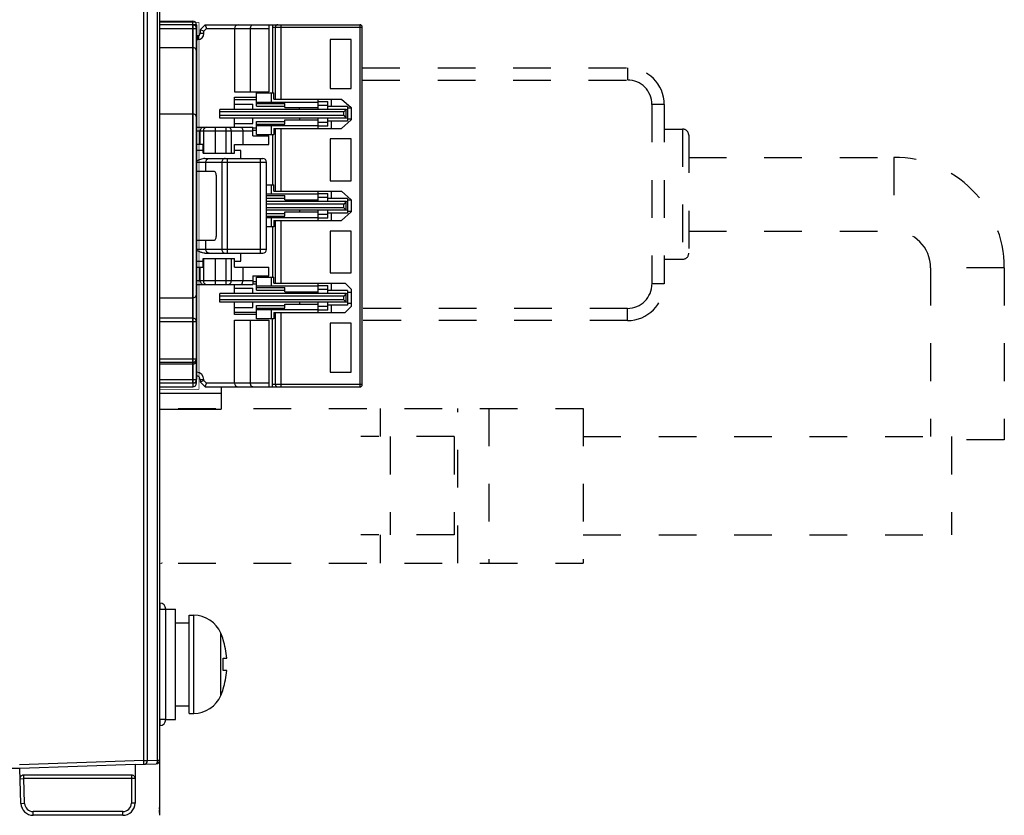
# Model space of a CAD drawing. Header units: millimetres. Extents: x -536 to 1170, y -857 to -283.
# Tile 28 of 38: x 776 to 856, y -552 to -487. Entities that reach past the tile are written whole.
import ezdxf

# ---------------------------------------------------------------- set-up
doc = ezdxf.new("R2010")
doc.units = ezdxf.units.MM
doc.header["$LTSCALE"] = 30.734
doc.linetypes.add('DASHED', pattern=[0.2, 0.1, -0.1])
doc.linetypes.add('HIDDEN', pattern=[0.2, 0.1, -0.1])
doc.layers.get('0').update_dxf_attribs({"linetype": 'CONTINUOUS'})
for name, color, linetype in [('02___PRT_ALL_AXES', 7, 'CONTINUOUS'), ('09_ALL_ROUNDS', 7, 'CONTINUOUS'), ('20_ALL_FEATURES', 7, 'CONTINUOUS')]:
    doc.layers.add(name, color=color, linetype=linetype)

msp = doc.modelspace()

# ---------------------------------------------------------------- linework, layer by layer
at = {"linetype": 'Continuous'}
for p, q in [((785.702, -547.08), (785.702, -377.733)), ((786.002, -547.08), (786.002, -378.033)), ((786.002, -547.08), (786.002, -378.033)), ((787.002, -378.033), (787.002, -551.533)), ((787.002, -409.911), (787.002, -547.045)), ((786.809, -411.21), (786.809, -547.042)), ((787.002, -486.834), (789.703, -486.834)), ((789.702, -487.134), (787.002, -487.134)), ((790.003, -487.134), (787.002, -487.134)), ((787.002, -487.434), (790.002, -487.434)), ((789.702, -487.134), (789.702, -516.634)), ((789.703, -516.334), (789.703, -486.834)), ((790.002, -516.334), (790.002, -487.434)), ((790.003, -487.134), (790.003, -516.034)), ((790.702, -487.134), (790.302, -487.534)), ((790.302, -487.534), (790.302, -487.834)), ((790.602, -487.658), (790.302, -487.534)), ((790.826, -487.434), (790.602, -487.658)), ((790.702, -487.134), (803.302, -487.134)), ((790.702, -487.134), (790.826, -487.434)), ((790.826, -487.434), (795.902, -487.434)), ((793.102, -487.434), (793.102, -492.584)), ((794.402, -492.584), (794.402, -487.434)), ((795.902, -487.134), (795.902, -492.584)), ((796.202, -487.134), (796.202, -492.684)), ((796.202, -487.334), (803.502, -487.334)), ((796.422, -487.334), (796.422, -493.184)), ((796.912, -493.184), (796.912, -487.134)), ((803.302, -487.134), (803.302, -516.634)), ((803.502, -516.434), (803.502, -487.334)), ((790.102, -488.034), (790.002, -488.034)), ((790.002, -488.334), (790.102, -488.334)), ((790.102, -488.034), (790.102, -488.334)), ((790.602, -487.834), (790.302, -487.834)), ((790.602, -487.834), (790.602, -487.658)), ((802.602, -488.334), (800.902, -488.334)), ((800.902, -488.334), (800.902, -492.334)), ((802.602, -492.334), (802.602, -488.334)), ((787.002, -488.984), (789.702, -488.984)), ((800.902, -492.334), (802.602, -492.334)), ((793.102, -492.584), (795.902, -492.584)), ((793.102, -493.034), (794.902, -493.034)), ((793.102, -494.034), (793.102, -493.034)), ((794.902, -492.684), (796.292, -492.684)), ((794.902, -493.763), (794.902, -492.684)), ((796.102, -493.434), (796.102, -492.684)), ((796.292, -493.184), (796.292, -492.684)), ((796.292, -493.184), (801.802, -493.184)), ((799.902, -494.034), (799.902, -493.184)), ((801.002, -493.784), (801.002, -493.184)), ((801.802, -493.184), (802.602, -493.884)), ((793.102, -493.234), (794.902, -493.234)), ((793.102, -493.592), (794.602, -493.592)), ((794.602, -494.034), (794.602, -493.592)), ((794.902, -493.434), (799.902, -493.434)), ((794.902, -493.546), (797.202, -493.546)), ((794.902, -493.763), (797.202, -493.763)), ((797.202, -493.884), (797.202, -493.546)), ((797.202, -493.884), (799.902, -493.884)), ((798.402, -494.034), (798.402, -493.884)), ((799.902, -493.384), (800.702, -493.384)), ((799.902, -493.684), (800.702, -493.684)), ((800.702, -494.034), (800.702, -493.384)), ((802.302, -493.784), (800.702, -493.784)), ((802.202, -494.034), (802.302, -494.005)), ((802.302, -493.784), (802.302, -494.984)), ((802.602, -493.934), (802.302, -493.934)), ((802.602, -493.884), (802.602, -494.884)), ((787.002, -494.384), (789.702, -494.384)), ((802.202, -494.034), (791.902, -494.034)), ((791.902, -494.734), (791.902, -494.034)), ((802.002, -494.234), (791.902, -494.234)), ((802.002, -494.534), (791.902, -494.534)), ((802.202, -494.734), (791.902, -494.734)), ((793.102, -495.484), (793.102, -494.734)), ((794.602, -495.176), (794.602, -494.734)), ((798.402, -494.734), (798.402, -494.884)), ((799.902, -495.584), (799.902, -494.734)), ((800.702, -495.384), (800.702, -494.734)), ((802.202, -494.034), (802.002, -494.234)), ((802.002, -494.534), (802.002, -494.234)), ((802.002, -494.534), (802.202, -494.734)), ((802.202, -494.734), (802.202, -494.034)), ((802.302, -494.764), (802.202, -494.734)), ((802.602, -494.834), (802.302, -494.834)), ((790.002, -495.484), (794.602, -495.484)), ((791.547, -497.584), (791.547, -495.484)), ((792.389, -495.484), (792.389, -497.584)), ((793.102, -495.176), (794.602, -495.176)), ((794.602, -496.184), (794.602, -495.484)), ((794.602, -495.534), (794.902, -495.534)), ((794.902, -495.005), (797.202, -495.005)), ((794.902, -496.084), (794.902, -495.005)), ((794.902, -495.222), (797.202, -495.222)), ((794.902, -495.334), (799.902, -495.334)), ((796.102, -496.084), (796.102, -495.334)), ((796.292, -495.584), (801.802, -495.584)), ((796.292, -495.584), (796.292, -496.084)), ((796.422, -495.584), (796.422, -500.684)), ((796.912, -500.684), (796.912, -495.584)), ((797.202, -494.884), (799.902, -494.884)), ((797.202, -495.222), (797.202, -494.884)), ((800.702, -495.084), (799.902, -495.084)), ((800.702, -495.384), (799.902, -495.384)), ((802.302, -494.984), (800.702, -494.984)), ((801.002, -495.584), (801.002, -494.984)), ((802.602, -494.884), (801.802, -495.584)), ((790.002, -495.784), (794.602, -495.784)), ((790.302, -496.884), (790.302, -495.784)), ((790.562, -495.784), (790.562, -497.584)), ((792.842, -497.584), (792.842, -495.784)), ((793.78, -495.784), (793.78, -496.884)), ((794.902, -495.734), (794.602, -495.734)), ((794.602, -496.184), (795.902, -496.184)), ((794.902, -496.084), (796.292, -496.084)), ((795.902, -496.884), (795.902, -496.184)), ((796.202, -496.084), (796.202, -500.184)), ((802.602, -496.434), (800.902, -496.434)), ((800.902, -496.434), (800.902, -499.834)), ((802.602, -499.834), (802.602, -496.434)), ((790.558, -496.884), (790.002, -496.884)), ((790.558, -497.584), (790.558, -496.884)), ((793.104, -496.884), (795.902, -496.884)), ((793.104, -497.584), (793.104, -496.884)), ((790.558, -497.384), (790.002, -497.384)), ((790.558, -497.584), (793.104, -497.584)), ((790.692, -498.034), (795.402, -498.034)), ((792.523, -505.734), (792.523, -498.034)), ((793.602, -497.384), (793.104, -497.384)), ((793.602, -498.034), (793.602, -497.384)), ((795.202, -498.034), (795.202, -505.734)), ((790.002, -498.334), (795.702, -498.334)), ((790.77, -499.084), (790.77, -498.334)), ((792.068, -498.334), (792.068, -505.434)), ((795.702, -505.434), (795.702, -498.334)), ((791.467, -499.084), (790.002, -499.084)), ((791.605, -499.384), (791.605, -504.384)), ((795.702, -500.184), (796.292, -500.184)), ((796.102, -500.934), (796.102, -500.184)), ((796.292, -500.684), (796.292, -500.184)), ((800.902, -499.834), (802.602, -499.834)), ((799.902, -500.934), (795.702, -500.934)), ((795.702, -501.046), (797.202, -501.046)), ((796.292, -500.684), (801.802, -500.684)), ((797.202, -501.384), (797.202, -501.046)), ((799.902, -501.534), (799.902, -500.684)), ((799.902, -500.884), (800.702, -500.884)), ((799.902, -501.184), (800.702, -501.184)), ((800.702, -501.534), (800.702, -500.884)), ((801.002, -501.284), (801.002, -500.684)), ((801.802, -500.684), (802.602, -501.384)), ((795.702, -501.263), (797.202, -501.263)), ((802.202, -501.534), (795.702, -501.534)), ((802.002, -501.734), (795.702, -501.734)), ((802.002, -502.034), (795.702, -502.034)), ((797.202, -501.384), (799.902, -501.384)), ((798.402, -501.534), (798.402, -501.384)), ((802.302, -501.284), (800.702, -501.284)), ((802.202, -501.534), (802.002, -501.734)), ((802.002, -502.034), (802.002, -501.734)), ((802.002, -502.034), (802.202, -502.234)), ((802.202, -501.534), (802.302, -501.505)), ((802.202, -502.234), (802.202, -501.534)), ((802.302, -501.284), (802.302, -502.484)), ((802.602, -501.434), (802.302, -501.434)), ((802.602, -501.384), (802.602, -502.384)), ((802.202, -502.234), (795.702, -502.234)), ((795.702, -502.505), (797.202, -502.505)), ((795.702, -502.722), (797.202, -502.722)), ((795.702, -502.834), (799.902, -502.834)), ((796.102, -503.584), (796.102, -502.834)), ((797.202, -502.384), (799.902, -502.384)), ((797.202, -502.722), (797.202, -502.384)), ((798.402, -502.234), (798.402, -502.384)), ((799.902, -503.084), (799.902, -502.234)), ((800.702, -502.584), (799.902, -502.584)), ((800.702, -502.884), (800.702, -502.234)), ((802.302, -502.484), (800.702, -502.484)), ((801.002, -503.084), (801.002, -502.484)), ((802.602, -502.384), (801.802, -503.084)), ((802.302, -502.264), (802.202, -502.234)), ((802.602, -502.334), (802.302, -502.334)), ((796.292, -503.584), (795.702, -503.584)), ((796.202, -503.584), (796.202, -507.684)), ((796.292, -503.084), (801.802, -503.084)), ((796.292, -503.084), (796.292, -503.584)), ((796.422, -503.084), (796.422, -508.184)), ((796.912, -508.184), (796.912, -503.084)), ((800.702, -502.884), (799.902, -502.884)), ((802.602, -503.934), (800.902, -503.934)), ((800.902, -503.934), (800.902, -507.334)), ((802.602, -507.334), (802.602, -503.934)), ((790.002, -504.684), (791.467, -504.684)), ((790.77, -505.434), (790.77, -504.684)), ((795.702, -505.434), (790.002, -505.434)), ((790.692, -505.734), (795.402, -505.734)), ((793.602, -506.384), (793.602, -505.734)), ((790.002, -506.384), (790.558, -506.384)), ((790.558, -506.184), (793.104, -506.184)), ((790.558, -506.884), (790.558, -506.184)), ((790.562, -506.184), (790.562, -507.984)), ((791.547, -508.284), (791.547, -506.184)), ((792.389, -506.184), (792.389, -508.284)), ((792.842, -507.984), (792.842, -506.184)), ((793.104, -506.884), (793.104, -506.184)), ((793.104, -506.384), (793.602, -506.384)), ((790.002, -506.884), (790.558, -506.884)), ((790.302, -507.984), (790.302, -506.884)), ((793.104, -506.884), (795.902, -506.884)), ((793.78, -506.884), (793.78, -507.984)), ((794.602, -507.584), (795.902, -507.584)), ((794.602, -507.584), (794.602, -508.284)), ((795.902, -507.584), (795.902, -506.884)), ((800.902, -507.334), (802.602, -507.334)), ((794.602, -507.984), (790.002, -507.984)), ((790.002, -508.284), (794.602, -508.284)), ((793.102, -509.034), (793.102, -508.284)), ((794.602, -508.034), (794.902, -508.034)), ((794.602, -508.234), (794.902, -508.234)), ((794.902, -507.684), (796.292, -507.684)), ((794.902, -508.763), (794.902, -507.684)), ((799.902, -508.434), (794.902, -508.434)), ((796.102, -508.434), (796.102, -507.684)), ((796.292, -508.184), (796.292, -507.684)), ((796.292, -508.184), (802.102, -508.184)), ((799.902, -509.034), (799.902, -508.184)), ((799.902, -508.384), (800.702, -508.384)), ((800.702, -509.034), (800.702, -508.384)), ((801.002, -508.784), (801.002, -508.184)), ((802.102, -508.184), (802.602, -508.684)), ((802.202, -509.034), (791.902, -509.034)), ((791.902, -509.734), (791.902, -509.034)), ((802.002, -509.234), (791.902, -509.234)), ((793.102, -508.592), (794.602, -508.592)), ((794.602, -509.034), (794.602, -508.592)), ((794.902, -508.546), (797.202, -508.546)), ((794.902, -508.763), (797.202, -508.763)), ((797.202, -508.884), (797.202, -508.546)), ((797.202, -508.884), (799.902, -508.884)), ((798.402, -509.034), (798.402, -508.884)), ((799.902, -508.684), (800.702, -508.684)), ((802.302, -508.784), (800.702, -508.784)), ((802.202, -509.034), (802.002, -509.234)), ((802.002, -509.534), (802.002, -509.234)), ((802.202, -509.034), (802.302, -509.005)), ((802.202, -509.734), (802.202, -509.034)), ((802.302, -508.784), (802.302, -509.984)), ((802.602, -508.934), (802.302, -508.934)), ((802.602, -508.684), (802.602, -510.084)), ((787.002, -509.384), (789.702, -509.384)), ((802.002, -509.534), (791.902, -509.534)), ((802.202, -509.734), (791.902, -509.734)), ((793.102, -510.734), (793.102, -509.734)), ((794.602, -510.176), (794.602, -509.734)), ((794.902, -510.005), (797.202, -510.005)), ((794.902, -511.084), (794.902, -510.005)), ((797.202, -509.884), (799.902, -509.884)), ((797.202, -510.222), (797.202, -509.884)), ((798.402, -509.734), (798.402, -509.884)), ((799.902, -510.584), (799.902, -509.734)), ((800.702, -510.384), (800.702, -509.734)), ((802.302, -509.984), (800.702, -509.984)), ((801.002, -510.584), (801.002, -509.984)), ((802.002, -509.534), (802.202, -509.734)), ((802.302, -509.764), (802.202, -509.734)), ((802.602, -509.834), (802.302, -509.834)), ((793.102, -510.176), (794.602, -510.176)), ((793.102, -510.534), (794.902, -510.534)), ((794.902, -510.734), (793.102, -510.734)), ((794.902, -510.222), (797.202, -510.222)), ((794.902, -510.334), (799.902, -510.334)), ((796.102, -511.084), (796.102, -510.334)), ((796.292, -510.584), (802.102, -510.584)), ((796.292, -510.584), (796.292, -511.084)), ((796.422, -510.584), (796.422, -516.434)), ((796.912, -516.634), (796.912, -510.584)), ((800.702, -510.084), (799.902, -510.084)), ((800.702, -510.384), (799.902, -510.384)), ((802.602, -510.084), (802.102, -510.584)), ((789.703, -511.034), (787.002, -511.034)), ((790.003, -511.334), (787.002, -511.334)), ((793.102, -511.184), (795.902, -511.184)), ((793.102, -516.334), (793.102, -511.184)), ((794.402, -516.334), (794.402, -511.184)), ((796.292, -511.084), (794.902, -511.084)), ((795.902, -511.184), (795.902, -516.634)), ((796.202, -516.634), (796.202, -511.084)), ((802.602, -511.434), (800.902, -511.434)), ((800.902, -511.434), (800.902, -515.434)), ((802.602, -515.434), (802.602, -511.434)), ((787.002, -514.334), (790.003, -514.334)), ((789.703, -514.634), (787.002, -514.634)), ((789.702, -514.784), (787.002, -514.784)), ((800.902, -515.434), (802.602, -515.434)), ((787.002, -516.034), (790.003, -516.034)), ((790.002, -516.334), (787.002, -516.334)), ((789.703, -516.334), (787.002, -516.334)), ((790.302, -516.034), (790.602, -516.034)), ((790.302, -516.034), (790.302, -516.234)), ((790.302, -516.234), (790.602, -516.11)), ((790.302, -516.234), (790.702, -516.634)), ((790.602, -516.11), (790.602, -516.034)), ((790.602, -516.11), (790.827, -516.335)), ((790.702, -516.634), (790.826, -516.334)), ((793.102, -516.335), (790.827, -516.335)), ((794.402, -516.334), (793.102, -516.334)), ((795.902, -516.334), (794.402, -516.334)), ((803.502, -516.434), (796.202, -516.434)), ((787.002, -516.634), (789.702, -516.634)), ((787.002, -517.154), (792.002, -517.154)), ((790.702, -516.634), (803.302, -516.634)), ((792.002, -516.634), (792.002, -518.454)), ((787.002, -518.454), (792.002, -518.454)), ((787.015, -534.744), (787.502, -534.744)), ((787.502, -534.734), (788.302, -534.734)), ((787.502, -543.725), (787.502, -534.744)), ((788.302, -543.734), (788.302, -534.734)), ((789.402, -535.234), (789.777, -535.234)), ((789.402, -543.234), (789.402, -535.234)), ((789.777, -543.234), (789.777, -535.234)), ((788.302, -535.844), (789.402, -535.844)), ((791.987, -541.771), (791.987, -536.698)), ((792.167, -537.234), (792.187, -537.234)), ((792.167, -538.734), (792.464, -538.734)), ((792.464, -539.734), (792.167, -539.734)), ((792.187, -541.234), (792.167, -541.234)), ((788.302, -542.624), (789.402, -542.624)), ((787.502, -543.725), (787.015, -543.725)), ((787.502, -543.734), (788.302, -543.734)), ((789.402, -543.234), (789.777, -543.234)), ((775.602, -547.733), (769.002, -547.733)), ((785.702, -547.08), (775.597, -547.433)), ((785.002, -547.405), (775.602, -547.733)), ((775.701, -550.568), (775.602, -547.733)), ((775.701, -550.568), (775.602, -547.733)), ((785.002, -547.405), (786.713, -547.345)), ((785.002, -547.405), (786.713, -547.345)), ((785.002, -547.405), (785.002, -550.533)), ((785.002, -547.405), (785.002, -550.533)), ((785.702, -547.08), (786.002, -547.08)), ((785.713, -547.38), (785.702, -547.08)), ((786.002, -547.07), (786.809, -547.042)), ((787.002, -547.32), (787.002, -547.345)), ((775.631, -548.549), (775.931, -548.538)), ((775.863, -548.247), (775.931, -548.238)), ((775.931, -548.238), (784.702, -548.238)), ((775.931, -548.538), (775.931, -548.238)), ((785.002, -548.538), (775.931, -548.538)), ((776.001, -550.557), (775.931, -548.538)), ((784.702, -548.238), (784.77, -548.247)), ((784.702, -548.238), (784.702, -550.533)), ((785.001, -548.525), (785.002, -548.54)), ((775.701, -550.568), (776.001, -550.557)), ((785.002, -550.533), (784.702, -550.533)), ((787.002, -551.039), (787.002, -550.885)), ((784.002, -551.233), (776.701, -551.233)), ((776.701, -551.533), (776.701, -551.233)), ((784.002, -551.533), (776.701, -551.533)), ((784.002, -551.533), (776.701, -551.533)), ((784.002, -551.533), (784.002, -551.233)), ((787.002, -551.155), (787.002, -551.102)), ((787.002, -551.143), (787.002, -551.19)), ((787.002, -551.196), (787.002, -551.19)), ((787.002, -551.196), (787.002, -551.19)), ((787.002, -551.228), (787.002, -551.196)), ((787.002, -551.226), (787.002, -551.259)), ((787.002, -551.257), (787.002, -551.228)), ((787.002, -551.259), (787.002, -551.257)), ((787.002, -551.259), (787.002, -551.257)), ((787.002, -551.259), (787.002, -551.307)), ((787.002, -551.367), (787.002, -551.3)), ((787.002, -551.442), (787.002, -551.498)), ((787.002, -551.505), (787.002, -551.483)), ((787.002, -551.498), (787.002, -551.53))]:
    msp.add_line(p, q, dxfattribs=at)
at = {"linetype": 'HIDDEN'}
for p, q in [((788.502, -518.384), (821.502, -518.384)), ((805.002, -520.684), (805.002, -518.384)), ((811.302, -530.984), (811.302, -518.384)), ((813.802, -518.384), (813.802, -530.984)), ((821.502, -518.384), (821.502, -530.984)), ((811.002, -520.684), (803.402, -520.684)), ((805.779, -520.684), (805.779, -528.684)), ((811.002, -520.684), (811.002, -528.684)), ((811.002, -528.684), (803.402, -528.684)), ((805.002, -530.984), (805.002, -528.684)), ((788.502, -530.984), (821.502, -530.984))]:
    msp.add_line(p, q, dxfattribs=at)
at = {"linetype": 'Continuous', "const_width": 0.064}
for points in [[(790.202, -486.934), (787.002, -486.934)], [(790.202, -516.834), (790.202, -486.934)], [(787.002, -516.834), (790.202, -516.834)], [(787.202, -531.034), (787.202, -530.896)], [(787.002, -531.034), (787.202, -531.034)]]:
    msp.add_lwpolyline(points, dxfattribs=at)
at = {"linetype": 'Continuous'}
for centre, radius, start, end in [((789.702, -487.434), 0.3, 0, 90), ((789.703, -487.134), 0.3, 0, 90), ((793.402, -487.434), 0.3, 90, 180), ((803.302, -487.334), 0.2, 0, 90), ((790.102, -487.834), 0.5, 270, 0), ((790.102, -487.834), 0.2, 270, 0), ((789.702, -489.284), 0.3, 0, 90), ((789.702, -494.684), 0.3, 0, 90), ((795.402, -498.334), 0.3, 0, 90), ((795.402, -505.434), 0.3, 270, 0), ((789.702, -509.084), 0.3, 270, 0), ((789.703, -511.334), 0.3, 0, 90), ((789.702, -514.484), 0.3, 270, 0), ((789.703, -514.334), 0.3, 270, 0), ((790.002, -516.034), 0.6, 0, 90), ((789.702, -516.334), 0.3, 270, 0), ((789.703, -516.034), 0.3, 270, 0), ((790.002, -516.034), 0.3, 0.00032, 90), ((793.402, -516.334), 0.3, 180, 270), ((803.302, -516.434), 0.2, 270, 0), ((787.002, -534.744), 0.5, 0, 88.5), ((789.777, -537.634), 2.4, 22.96968, 90), ((786.002, -539.234), 6.5, 17.92021, 22.96968), ((786.002, -539.234), 6.481, 4.42486, 17.97528), ((786.002, -539.234), 6.185, 355.36285, 4.63715), ((786.002, -539.234), 6.481, 342.02472, 355.57514), ((786.002, -539.234), 6.5, 337.03032, 342.07979), ((789.777, -540.834), 2.4, 270, 337.03032), ((787.002, -543.725), 0.5, 271.5, 0), ((785.702, -547.08), 0.3, 272, 0), ((785.702, -547.08), 0.3, 272, 0), ((786.702, -547.045), 0.3, 272, 0), ((775.933, -548.546), 0.308, 103.14438, 111.34118), ((784.703, -548.537), 0.299, 44.95026, 60.03904), ((784.694, -548.541), 0.308, 2.97793, 16.20316), ((776.701, -550.533), 1, 182, 270), ((776.701, -550.533), 1, 182, 270), ((776.701, -550.533), 0.7, 182, 270), ((784.002, -550.533), 1, 270, 0), ((784.002, -550.533), 1, 270, 0), ((784.002, -550.533), 0.7, 270, 0)]:
    msp.add_arc(centre, radius, start, end, dxfattribs=at)
for centre, start_param, end_param in [((791.467, -499.384), -1.570796, 0), ((791.467, -504.384), -3.141593, -1.570796)]:
    msp.add_ellipse(centre, major_axis=(0, 0.3), ratio=0.459459, start_param=start_param, end_param=end_param, dxfattribs=at)
for points, knots in [([(794.402, -487.434), (794.402, -487.393), (794.411, -487.316), (794.451, -487.218), (794.509, -487.152), (794.559, -487.134), (794.582, -487.134)], [0, 0, 0, 0, 0.325636, 0.604001, 0.822392, 1, 1, 1, 1]), ([(796.618, -487.134), (796.592, -487.134), (796.541, -487.145), (796.475, -487.189), (796.432, -487.256), (796.422, -487.308), (796.422, -487.334)], [0, 0, 0, 0, 0.247731, 0.496797, 0.74774, 1, 1, 1, 1]), ([(790.554, -495.484), (790.524, -495.484), (790.462, -495.498), (790.379, -495.558), (790.317, -495.658), (790.302, -495.74), (790.302, -495.784)], [0, 0, 0, 0, 0.204989, 0.430478, 0.69502, 1, 1, 1, 1]), ([(790.857, -495.484), (790.819, -495.484), (790.741, -495.5), (790.643, -495.567), (790.577, -495.667), (790.562, -495.745), (790.562, -495.784)], [0, 0, 0, 0, 0.24826, 0.4975, 0.748203, 1, 1, 1, 1]), ([(792.842, -495.784), (792.842, -495.745), (792.829, -495.668), (792.769, -495.568), (792.679, -495.5), (792.606, -495.484), (792.57, -495.484)], [0, 0, 0, 0, 0.261249, 0.515956, 0.761354, 1, 1, 1, 1]), ([(793.589, -495.484), (793.613, -495.484), (793.665, -495.501), (793.727, -495.566), (793.77, -495.665), (793.78, -495.743), (793.78, -495.784)], [0, 0, 0, 0, 0.182841, 0.402323, 0.678096, 1, 1, 1, 1]), ([(790.692, -498.034), (790.57, -498.034), (790.328, -498.093), (790.109, -498.201), (790.002, -498.258)], [0, 0, 0, 0, 0.499272, 1, 1, 1, 1]), ([(790.77, -498.334), (790.77, -498.295), (790.784, -498.218), (790.843, -498.118), (790.934, -498.05), (791.007, -498.034), (791.042, -498.034)], [0, 0, 0, 0, 0.260974, 0.515611, 0.761114, 1, 1, 1, 1]), ([(792.341, -498.034), (792.305, -498.034), (792.232, -498.05), (792.142, -498.118), (792.082, -498.218), (792.068, -498.295), (792.068, -498.334)], [0, 0, 0, 0, 0.238867, 0.484311, 0.738955, 1, 1, 1, 1]), ([(790.504, -505.713), (790.46, -505.703), (790.285, -505.654), (790.122, -505.574), (790.002, -505.51)], [0, 0, 0, 0, 0.250176, 1, 1, 1, 1]), ([(791.042, -505.734), (791.007, -505.734), (790.934, -505.718), (790.843, -505.65), (790.784, -505.551), (790.77, -505.473), (790.77, -505.434)], [0, 0, 0, 0, 0.238886, 0.484389, 0.739026, 1, 1, 1, 1]), ([(792.068, -505.434), (792.068, -505.473), (792.082, -505.551), (792.142, -505.65), (792.232, -505.718), (792.305, -505.734), (792.341, -505.734)], [0, 0, 0, 0, 0.260955, 0.515532, 0.761049, 1, 1, 1, 1]), ([(790.302, -507.984), (790.302, -508.028), (790.317, -508.111), (790.379, -508.21), (790.462, -508.271), (790.524, -508.284), (790.554, -508.284)], [0, 0, 0, 0, 0.305093, 0.56955, 0.795004, 1, 1, 1, 1]), ([(790.562, -507.984), (790.562, -508.023), (790.577, -508.102), (790.643, -508.202), (790.741, -508.269), (790.819, -508.284), (790.857, -508.284)], [0, 0, 0, 0, 0.251797, 0.5025, 0.75174, 1, 1, 1, 1]), ([(792.57, -508.284), (792.606, -508.284), (792.679, -508.268), (792.769, -508.2), (792.829, -508.101), (792.842, -508.023), (792.842, -507.984)], [0, 0, 0, 0, 0.238562, 0.483887, 0.738661, 1, 1, 1, 1]), ([(793.589, -508.284), (793.613, -508.284), (793.665, -508.268), (793.727, -508.202), (793.77, -508.104), (793.78, -508.026), (793.78, -507.984)], [0, 0, 0, 0, 0.182862, 0.402315, 0.678095, 1, 1, 1, 1]), ([(794.582, -516.634), (794.559, -516.634), (794.509, -516.617), (794.451, -516.55), (794.411, -516.453), (794.402, -516.375), (794.402, -516.334)], [0, 0, 0, 0, 0.177586, 0.395993, 0.67442, 1, 1, 1, 1]), ([(796.422, -516.434), (796.422, -516.46), (796.432, -516.513), (796.475, -516.579), (796.541, -516.624), (796.592, -516.634), (796.618, -516.634)], [0, 0, 0, 0, 0.25226, 0.503203, 0.752269, 1, 1, 1, 1]), ([(787.015, -534.244), (787.016, -534.244), (787.017, -534.249), (787.018, -534.255), (787.019, -534.267), (787.02, -534.292), (787.021, -534.334), (787.021, -534.395), (787.02, -534.47), (787.019, -534.588), (787.017, -534.68), (787.015, -534.744)], [0, 0, 0, 0, 0.005473, 0.020097, 0.04401, 0.07708, 0.169547, 0.293716, 0.445011, 0.617758, 1, 1, 1, 1]), ([(787.015, -543.725), (787.017, -543.788), (787.019, -543.881), (787.02, -543.999), (787.021, -544.073), (787.021, -544.135), (787.02, -544.177), (787.019, -544.201), (787.018, -544.214), (787.017, -544.22), (787.016, -544.224), (787.015, -544.224)], [0, 0, 0, 0, 0.382242, 0.554988, 0.706284, 0.830453, 0.92292, 0.95599, 0.979903, 0.994527, 1, 1, 1, 1]), ([(786.809, -547.042), (786.81, -547.081), (786.808, -547.154), (786.789, -547.249), (786.763, -547.317), (786.728, -547.344), (786.713, -547.345)], [0, 0, 0, 0, 0.350567, 0.649201, 0.864079, 1, 1, 1, 1]), ([(786.809, -547.042), (786.834, -547.042), (786.87, -547.042), (786.915, -547.043), (786.945, -547.043), (786.967, -547.044), (786.986, -547.044), (786.994, -547.046), (787.002, -547.044), (787.002, -547.045)], [0, 0, 0, 0, 0.384743, 0.55819, 0.709205, 0.832812, 0.924341, 0.980738, 1, 1, 1, 1])]:
    msp.add_open_spline(points, degree=3, knots=knots, dxfattribs=at)
for points in [[(790.692, -505.734), (790.629, -505.734), (790.565, -505.726), (790.504, -505.713)], [(775.631, -548.55), (775.629, -548.497), (775.642, -548.441), (775.667, -548.395)], [(775.667, -548.395), (775.7, -548.335), (775.757, -548.284), (775.821, -548.259)], [(784.77, -548.246), (784.799, -548.253), (784.827, -548.264), (784.852, -548.279)], [(784.914, -548.326), (784.95, -548.362), (784.976, -548.407), (784.99, -548.455)], [(775.764, -550.884), (775.771, -550.903), (775.779, -550.922), (775.787, -550.94)], [(775.914, -551.151), (775.929, -551.169), (775.944, -551.187), (775.959, -551.204)], [(775.959, -551.204), (775.974, -551.221), (775.99, -551.237), (776.006, -551.252)], [(776.006, -551.252), (776.044, -551.29), (776.086, -551.323), (776.13, -551.354)]]:
    msp.add_open_spline(points, degree=3, dxfattribs=at)
at = {"layer": '02___PRT_ALL_AXES', "linetype": 'DASHED'}
for p, q in [((828.102, -495.634), (829.602, -495.634)), ((828.102, -506.234), (829.602, -506.234)), ((851.502, -520.684), (851.502, -528.684))]:
    msp.add_line(p, q, dxfattribs=at)
at = {"layer": '02___PRT_ALL_AXES', "linetype": 'HIDDEN'}
for p, q in [((821.502, -520.684), (851.502, -520.684)), ((821.502, -528.684), (851.502, -528.684))]:
    msp.add_line(p, q, dxfattribs=at)
at = {"layer": '09_ALL_ROUNDS', "linetype": 'DASHED'}
for p, q in [((803.502, -490.634), (825.102, -490.634)), ((825.102, -490.634), (825.102, -491.634)), ((803.502, -491.634), (825.102, -491.634)), ((828.102, -493.634), (827.102, -493.634)), ((827.102, -493.634), (827.102, -508.234)), ((828.102, -493.634), (828.102, -508.234)), ((829.602, -495.634), (829.602, -506.234)), ((830.102, -496.134), (830.102, -505.734)), ((828.102, -508.234), (827.102, -508.234)), ((825.102, -510.234), (803.502, -510.234)), ((825.102, -511.234), (825.102, -510.234)), ((825.102, -511.234), (803.502, -511.234))]:
    msp.add_line(p, q, dxfattribs=at)
for centre, radius, start, end in [((825.102, -493.634), 3, 0, 90), ((825.102, -493.634), 2, 0, 90), ((829.602, -496.134), 0.5, 0, 90), ((829.602, -505.734), 0.5, 270, 0), ((825.102, -508.234), 3, 270, 0), ((825.102, -508.234), 2, 270, 0)]:
    msp.add_arc(centre, radius, start, end, dxfattribs=at)
at = {"layer": '20_ALL_FEATURES', "linetype": 'DASHED'}
for p, q in [((830.102, -497.934), (846.802, -497.934)), ((846.802, -497.934), (846.802, -503.934)), ((830.102, -503.934), (846.802, -503.934)), ((855.802, -506.934), (849.802, -506.934)), ((849.802, -506.934), (849.802, -520.684)), ((855.802, -506.934), (855.802, -520.934)), ((855.802, -520.934), (851.502, -520.934))]:
    msp.add_line(p, q, dxfattribs=at)
for radius in [9, 3]:
    msp.add_arc((846.802, -506.934), radius, 0, 90, dxfattribs=at)

doc.saveas('drawing.dxf')
